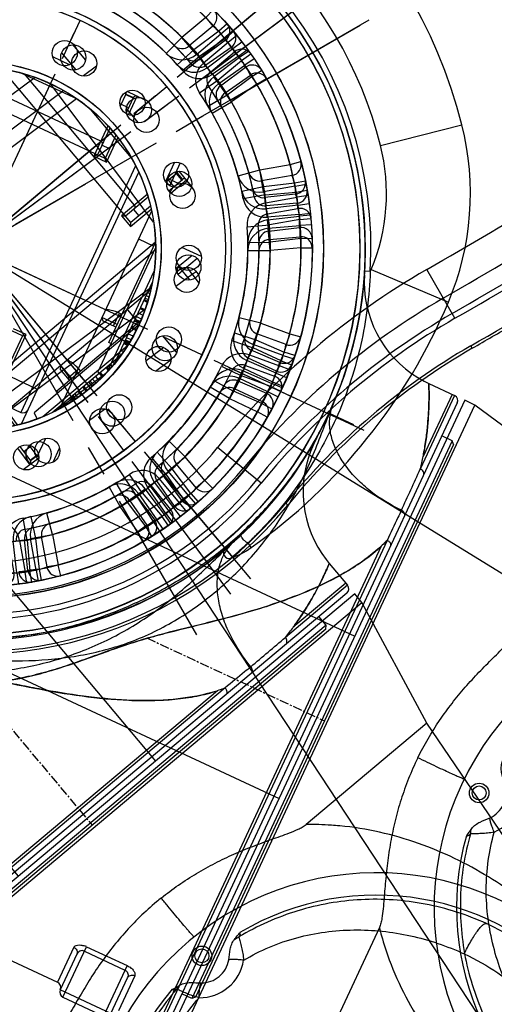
# Model space of a CAD drawing. Header units: millimetres. Extents: x 13799 to 19847, y -398 to 3879.
# Tile 10 of 50: x 15538 to 15623, y 1694 to 1870. Entities that reach past the tile are written whole.
import ezdxf

# ---------------------------------------------------------------- set-up
doc = ezdxf.new("R2010")
doc.units = ezdxf.units.MM
doc.linetypes.add('CENTER', pattern=[0.6, 0.375, -0.075, 0.075, -0.075])
doc.layers.add('1', color=7, linetype='Continuous')
doc.layers.add('dim', color=84, linetype='Continuous', lineweight=9)
doc.styles.add('TXT08', font='txt.shx', dxfattribs={"width": 0.8, "bigfont": 'chineset.shx'})
doc.dimstyles.new('YanXiu', dxfattribs={"dimtxt": 2.5, "dimasz": 2.2, "dimexe": 0.66, "dimexo": 0.66, "dimgap": 0.66, "dimtad": 0, "dimdsep": 46, "dimtxsty": 'TXT08', "dimcen": 0, "dimclrd": 3, "dimclre": 3, "dimclrt": 90, "dimazin": 2, "dimtfac": 1, "dimtofl": 0, "dimtmove": 0, "dimatfit": 3, "dimfxl": 1, "dimtfill": 1, "dimlwd": 5, "dimlwe": 5, "dimarcsym": 0})

# ---------------------------------------------------------------- blocks, each defined once
blk = doc.blocks.new('*D7')
at = {"layer": 'Defpoints', "color": 0, "transparency": 16777216}
for p in [(15928.63, 2952.4), (14148.64, 1396.61), (15530.26, 1396.61)]:
    blk.add_point(p, dxfattribs=at)
at = {"layer": 'dim', "color": 3, "lineweight": 5, "transparency": 16777216}
for p, q in [((15918.64, 2952.4), (14138.64, 2952.4)), ((14148.64, 2912.4), (14148.64, 2251.44)), ((14148.64, 1436.61), (14148.64, 2097.56)), ((15520.27, 1396.61), (14138.64, 1396.61))]:
    blk.add_line(p, q, dxfattribs=at)
at = {"layer": 'dim', "color": 3, "transparency": 16777216}
for points in [[(14141.97, 2912.4), (14155.31, 2912.4), (14148.64, 2952.4)], [(14141.97, 1436.61), (14155.31, 1436.61), (14148.64, 1396.61)]]:
    blk.add_solid(points, dxfattribs=at)
at = {"layer": 'dim', "color": 90, "transparency": 16777216, "insert": (14148.64, 2174.5), "char_height": 50, "attachment_point": 5, "rotation": 90, "style": 'TXT08', "bg_fill": 3, "box_fill_scale": 1.1, "bg_fill_color": 256, "bg_fill_true_color": 13158600, "bg_fill_transparency": 0}
blk.add_mtext('{\\Ftxt,chineset|c134;1556}', dxfattribs=at)
blk = doc.blocks.new('*D8')
at = {"layer": 'Defpoints', "color": 0, "transparency": 16777216}
for p in [(15035.74, 2059.51), (16028.63, 1699.51), (16028.63, 1219.02)]:
    blk.add_point(p, dxfattribs=at)
at = {"layer": 'dim', "color": 3, "lineweight": 5, "transparency": 16777216}
for p, q in [((15035.74, 2049.51), (15035.74, 1209.03)), ((16028.63, 1689.51), (16028.63, 1209.03)), ((15075.74, 1219.02), (15468.85, 1219.02)), ((15988.63, 1219.02), (15595.53, 1219.02))]:
    blk.add_line(p, q, dxfattribs=at)
at = {"layer": 'dim', "color": 3, "transparency": 16777216}
for points in [[(15075.74, 1225.69), (15075.74, 1212.36), (15035.74, 1219.02)], [(15988.63, 1225.69), (15988.63, 1212.36), (16028.63, 1219.02)]]:
    blk.add_solid(points, dxfattribs=at)
at = {"layer": 'dim', "color": 90, "transparency": 16777216, "insert": (15532.19, 1219.02), "char_height": 50, "attachment_point": 5, "style": 'TXT08', "bg_fill": 3, "box_fill_scale": 1.1, "bg_fill_color": 256, "bg_fill_true_color": 13158600, "bg_fill_transparency": 0}
blk.add_mtext('{\\Ftxt,chineset|c134;993}', dxfattribs=at)
blk = doc.blocks.new('0210')
at = {"color": 7, "linetype": 'Continuous'}
for p, q in [((-79, 104.55), (-79, 114.5)), ((-71, 114.5), (-79, 114.5)), ((-71, 114.5), (-71, 104.55)), ((-80, 113.5), (-80, 106.49)), ((-80, 113.5), (-70, 113.5)), ((-70, 106.49), (-70, 113.5)), ((-90, -11.5), (-90, 111.5)), ((-89, 16.05), (-89, 112.5)), ((-88.5, 17.41), (-88.5, 112.5)), ((-81, 105.6), (-81, 112.5)), ((-69, 105.6), (-69, 112.5)), ((-31, 112.5), (-69, 112.5)), ((-71, 105.42), (-79, 105.42)), ((-71, 104.55), (-79, 104.55)), ((-34.62, 49.62), (-33.47, 47.98)), ((-33.47, 47.98), (-31.74, 48.98)), ((-30.71, 43.19), (-33.47, 47.98)), ((-27.25, 45.19), (-30.71, 43.19)), ((-30.71, 43.19), (-28.39, 39.93)), ((-49.62, 34.62), (-47.98, 33.47)), ((-48.98, 31.74), (-47.98, 33.47)), ((-47.98, 33.47), (-43.19, 30.71)), ((-44.19, 28.98), (-48.98, 31.74)), ((-51.87, 31.14), (-50.16, 30.11)), ((-45.19, 27.25), (-50.16, 30.11)), ((-43.19, 30.71), (-45.19, 27.25)), ((-43.19, 30.71), (-39.93, 28.39)), ((-51.16, 28.38), (-52.9, 29.35)), ((-51.16, 28.38), (-46.19, 25.52)), ((-29, 28.6), (-29, 25.85)), ((-26, 25.34), (-26, 29.11)), ((-52.98, 24.81), (-51.98, 26.54)), ((-51.98, 26.54), (-47.19, 23.78)), ((-54.79, 25.66), (-54.78, 25.66)), ((-54.78, 25.66), (-52.98, 24.81)), ((-48.19, 22.05), (-52.98, 24.81)), ((-46.19, 25.52), (-48.19, 22.05)), ((-21, 24.8), (-21, -24.8)), ((22.94, 23), (-20, 23)), ((-20, -25.6), (-20, 23)), ((-15, 23), (-15, 10)), ((-48.19, 22.05), (-44.56, 20.39)), ((-14.5, 10.5), (-14.5, 22.5)), ((-26, -19.49), (-26, 19.49)), ((-21, 18), (27.05, 18)), ((28.6, 13.02), (28.6, 15.41)), ((28.6, 13), (-12.5, 13)), ((29.77, 13.02), (28.6, 13.02)), ((28.6, -15.41), (28.6, 13)), ((37.02, 13.02), (34.12, 13.02)), ((-29.4, 10.59), (-30.61, 10.91)), ((-29.4, -13.82), (-29.4, 10.59)), ((-30.95, -9.89), (-30.95, 9.89)), ((-15, 10), (-12.5, 10)), ((-14.5, 10.5), (30.74, 10.5)), ((-31.5, 7.37), (-31.65, 7.37)), ((-31.5, -7.96), (-31.5, 7.96)), ((-31.5, 5.36), (-32.05, 5.36)), ((-31.5, 6.05), (-31.92, 6.05)), ((-31.5, 6.36), (-31.86, 6.36)), ((-31.84, 6.43), (-31.5, 6.43)), ((-60.28, 5.17), (-58.29, 5)), ((-58.29, 3), (-58.29, 5)), ((-52.76, 5), (-58.29, 5)), ((-52.76, 5), (-52.76, 1)), ((-52.76, 5), (-48.78, 4.62)), ((-31.5, 3.87), (-32.27, 3.87)), ((-31.5, 4.07), (-32.24, 4.07)), ((-29.4, 5), (-29, 5)), ((-29, 5), (-29, -14.67)), ((52.76, 5), (48.78, 4.62)), ((58.29, 5), (52.76, 5)), ((52.76, 1), (52.76, 5)), ((60.27, 5.17), (58.29, 5)), ((58.29, 5), (58.29, 3)), ((60.28, 5.17), (60.27, 5.17)), ((-89, -12.5), (-89, 1.99)), ((-52.76, 3), (-58.29, 3)), ((-31.5, 2.14), (-32.42, 2.14)), ((-31.5, 2.86), (-32.36, 2.86)), ((-31.5, 3.31), (-32.32, 3.31)), ((-32.3, 3.5), (-31.5, 3.5)), ((-29, 2), (-26.5, 2)), ((-28.5, 2), (-28.5, -0.54)), ((-26.5, 2), (-26, 1.5)), ((58.29, 3), (52.76, 3)), ((-70.09, 0.31), (-70.08, 0.23)), ((-70.08, 0.23), (-70.07, -0.01)), ((-60.49, 1.03), (-58.49, 1)), ((-58.49, 1), (-52.76, 1)), ((-31.5, 0.78), (-32.48, 0.78)), ((-31.5, 1), (-32.47, 1)), ((-29, 1.5), (-26, 1.5)), ((52.76, 1), (58.49, 1)), ((58.49, 1), (60.49, 1.03)), ((-88.5, -12.5), (-88.5, -0.27)), ((-70.07, -0.01), (-70.07, -0.05)), ((-70.03, -0.56), (-70.03, -0.73)), ((-58.49, -1), (-60.49, -1.03)), ((-52.76, -1), (-58.49, -1)), ((-52.76, -1), (-52.76, -5)), ((-31.5, -0.39), (-32.49, -0.39)), ((-32.49, -0.41), (-31.5, -0.41)), ((-31.5, -0.74), (-32.48, -0.74)), ((-31.5, -1.29), (-32.46, -1.29)), ((-28.5, -0.54), (-29, -0.54)), ((58.49, -1), (52.76, -1)), ((52.76, -5), (52.76, -1)), ((60.49, -1.03), (58.49, -1)), ((-58.29, -5), (-58.29, -3)), ((-58.29, -3), (-52.76, -3)), ((-31.5, -1.97), (-32.44, -1.97)), ((-31.5, -2.85), (-32.36, -2.85)), ((-31.5, -3.07), (-32.34, -3.07)), ((52.76, -3), (58.29, -3)), ((58.29, -3), (58.29, -5)), ((-58.29, -5), (-60.28, -5.17)), ((-58.29, -5), (-52.76, -5)), ((-48.78, -4.62), (-52.76, -5)), ((-31.5, -4.41), (-32.19, -4.41)), ((-31.5, -4.59), (-32.16, -4.59)), ((-31.5, -4.91), (-32.11, -4.91)), ((48.78, -4.62), (52.76, -5)), ((52.76, -5), (58.29, -5)), ((58.29, -5), (60.27, -5.17)), ((60.27, -5.17), (60.27, -5.17)), ((-31.5, -5.41), (-32.04, -5.41)), ((-31.5, -6.01), (-31.93, -6.01)), ((-31.5, -6.58), (-31.81, -6.58)), ((-31.5, -7.11), (-31.7, -7.11)), ((-31.5, -7.31), (-31.66, -7.31)), ((-83.93, -12.5), (-89, -12.5)), ((-26, -14), (-29, -14)), ((-37.51, -15.87), (-33.63, -15.87)), ((-44.56, -20.39), (-48.19, -22.05)), ((44.56, -20.39), (48.19, -22.05)), ((-52.98, -24.81), (-48.19, -22.05)), ((-48.19, -22.05), (-46.19, -25.52)), ((46.19, -25.52), (48.19, -22.05)), ((48.19, -22.05), (52.98, -24.81)), ((-65.29, -25.24), (-65.82, -24.01)), ((-47.19, -23.78), (-51.98, -26.54)), ((-12.5, -24), (-15, -24)), ((-15, -24), (-15, -28.82)), ((-14.5, -24.5), (21.34, -24.5)), ((-14.5, -29.08), (-14.5, -24.5)), ((-13, -29.78), (-13, -24.5)), ((-12.5, -29.99), (-12.5, -24)), ((51.98, -26.54), (47.19, -23.78)), ((-54.78, -25.66), (-54.79, -25.66)), ((-52.98, -24.81), (-54.78, -25.66)), ((-51.98, -26.54), (-52.98, -24.81)), ((-46.19, -25.52), (-51.16, -28.38)), ((-29.11, -26), (-26, -26)), ((-27, -29.46), (-27, -25)), ((-26, -29.11), (-26, -25.34)), ((28.6, -27), (28.6, -25.45)), ((51.16, -28.38), (46.19, -25.52)), ((52.98, -24.81), (51.98, -26.54)), ((52.98, -24.81), (54.79, -25.66)), ((-50.16, -30.11), (-45.19, -27.25)), ((-45.19, -27.25), (-43.19, -30.71)), ((-14.5, -26.4), (-13, -26.4)), ((-12.5, -27), (18.08, -27)), ((24.97, -27), (28.6, -27)), ((28.6, -27.02), (29.47, -27.02)), ((28.6, -27.02), (28.6, -29)), ((43.19, -30.71), (45.19, -27.25)), ((45.19, -27.25), (50.16, -30.11)), ((-52.9, -29.35), (-51.16, -28.38)), ((-48.98, -31.74), (-44.19, -28.98)), ((-43.19, -30.71), (-39.93, -28.39)), ((39.93, -28.39), (43.19, -30.71)), ((44.19, -28.98), (48.98, -31.74)), ((51.16, -28.38), (52.9, -29.35)), ((69.33, -28.61), (83.2, -34.33)), ((-50.16, -30.11), (-51.87, -31.14)), ((-43.19, -30.71), (-47.98, -33.47)), ((47.98, -33.47), (43.19, -30.71)), ((51.87, -31.14), (50.16, -30.11)), ((-47.98, -33.47), (-48.98, -31.74)), ((-15, -33.34), (-15, -37)), ((-14.5, -33.34), (-14.5, -36.5)), ((-5.67, -32), (5.67, -32)), ((48.98, -31.74), (47.98, -33.47)), ((-47.98, -33.47), (-49.62, -34.62)), ((-12.76, -34.5), (-14.5, -34.5)), ((-13, -36.5), (-13, -34.14)), ((16.71, -34.5), (12.76, -34.5)), ((47.98, -33.47), (49.61, -34.61)), ((49.61, -34.61), (49.62, -34.62)), ((-14.5, -36.4), (-13, -36.4)), ((-13, -36.5), (-14.5, -36.5)), ((-16.47, -37), (-13, -37)), ((-1.67, -37), (1.67, -37)), ((13, -37), (16.47, -37)), ((-28.39, -39.93), (-30.71, -43.19)), ((28.39, -39.93), (30.71, -43.19)), ((-33.47, -47.98), (-30.71, -43.19)), ((-30.71, -43.19), (-27.25, -45.19)), ((27.25, -45.19), (30.71, -43.19)), ((30.71, -43.19), (33.47, -47.98)), ((-28.98, -44.19), (-31.74, -48.98)), ((-27.25, -45.19), (-30.11, -50.16)), ((-20.39, -44.56), (-22.05, -48.19)), ((20.39, -44.56), (22.05, -48.19)), ((30.11, -50.16), (27.25, -45.19)), ((31.74, -48.98), (28.98, -44.19)), ((54.42, -45.6), (53.65, -44.96)), ((54.74, -45.41), (62.35, -58.34)), ((-28.38, -51.16), (-25.52, -46.19)), ((-26.54, -51.98), (-23.78, -47.19)), ((-25.52, -46.19), (-22.05, -48.19)), ((22.05, -48.19), (25.52, -46.19)), ((23.78, -47.19), (26.54, -51.98)), ((25.52, -46.19), (28.38, -51.16)), ((-33.47, -47.98), (-34.61, -49.61)), ((-31.74, -48.98), (-33.47, -47.98)), ((-22.05, -48.19), (-24.81, -52.98)), ((-4.62, -48.78), (-5, -52.76)), ((5, -52.76), (4.62, -48.78)), ((24.81, -52.98), (22.05, -48.19)), ((33.47, -47.98), (31.74, -48.98)), ((34.61, -49.61), (33.47, -47.98)), ((-34.61, -49.61), (-34.62, -49.62)), ((-31.14, -51.87), (-30.11, -50.16)), ((30.11, -50.16), (31.14, -51.87)), ((34.62, -49.62), (34.61, -49.61)), ((-28.38, -51.16), (-29.35, -52.9)), ((-24.81, -52.98), (-26.54, -51.98)), ((-5, -52.76), (-1, -52.76)), ((-5, -52.76), (-5, -58.29)), ((-3, -52.76), (-3, -58.29)), ((-1, -58.49), (-1, -52.76)), ((1, -52.76), (5, -52.76)), ((1, -52.76), (1, -58.49)), ((3, -58.29), (3, -52.76)), ((5, -58.29), (5, -52.76)), ((26.54, -51.98), (24.81, -52.98)), ((29.35, -52.9), (28.38, -51.16)), ((-24.81, -52.98), (-25.66, -54.79)), ((24.81, -52.98), (25.66, -54.79)), ((39.13, -58.04), (39.24, -57.97)), ((-5, -58.29), (-5.17, -60.27)), ((-3, -58.29), (-5, -58.29)), ((-1.03, -60.49), (-1, -58.49)), ((1, -58.49), (1.03, -60.49)), ((5, -58.29), (3, -58.29)), ((5, -58.29), (5.17, -60.27)), ((7.94, -72.49), (7.96, -71.48))]:
    blk.add_line(p, q, dxfattribs=at)
at = {"color": 1, "linetype": 'CENTER', "ltscale": 71.12}
for p, q in [((0, -77), (0, 77)), ((-77, 0), (77, 0))]:
    blk.add_line(p, q, dxfattribs=at)
at = {"color": 1, "linetype": 'CENTER', "ltscale": 4.376212}
blk.add_line((-57.46, 50), (-92.5, 50), dxfattribs=at)
at = {"color": 7, "linetype": 'Continuous'}
for points in [[(-65.82, -24.01), (-66.44, -22.8), (-67.13, -21.64), (-67.91, -20.53), (-68.76, -19.47), (-69.68, -18.46), (-70.67, -17.52), (-71.72, -16.65), (-72.83, -15.86), (-74, -15.14), (-75.2, -14.5), (-76.45, -13.95), (-77.73, -13.49), (-79.03, -13.11), (-80.35, -12.82), (-81.68, -12.63), (-83.02, -12.52), (-83.93, -12.5)], [(38.07, -58.74), (38.19, -58.67), (38.39, -58.54), (38.61, -58.39), (38.86, -58.22), (39.13, -58.04)]]:
    blk.add_lwpolyline(points, dxfattribs=at)
for centre, radius in [((0, 0), 69), ((0, 0), 62.5), ((0, 0), 60.5), ((0, 0), 46), ((0, 0), 45), ((0, 0), 33.5), ((0, 0), 32.5), ((-27.22, 27.22), 2.25), ((-35.57, 14.73), 2.25), ((35.57, 14.73), 2.25), ((-38.5, 0), 2.25), ((38.5, 0), 2.25), ((-35.57, -14.73), 2.25), ((35.57, -14.73), 2.25), ((-27.22, -27.22), 2.25), ((27.22, -27.22), 2.25), ((-14.73, -35.57), 2.25), ((14.73, -35.57), 2.25), ((0, -38.5), 2.25)]:
    blk.add_circle(centre, radius, dxfattribs=at)
for centre, radius, start, end in [((-71, 113.5), 1, 0, 90), ((-69, 113.5), 1, 180, 270), ((-71, 108.14), 3.6, 269.9741, 276.0386), ((0, 0), 90, 337.5768, 45), ((0, 0), 70, 180.2581, 47.3485), ((-33.47, 47.98), 2, 30, 124.9031), ((0, 0), 71, 320.0368, 44.767), ((0, 0), 75, 337.5768, 41.8103), ((0, 0), 58.5, 124.9031, 145.0969), ((-30.71, 43.19), 2, 305.4133, 30), ((-30.71, 43.19), 4, 305.4133, 30), ((0, 0), 53, 125.4133, 144.5867), ((0, 0), 51, 125.4133, 144.5867), ((0, 0), 49, 125.4133, 144.5867), ((-47.98, 33.47), 2, 145.0969, 240), ((0, 0), 58.5, 149.0205, 150.9795), ((-43.19, 30.71), 4, 240, 324.5867), ((-43.19, 30.71), 2, 240, 324.5867), ((-52.98, 24.81), 2, 60, 154.9031), ((0, 0), 58.5, 154.9031, 175.0969), ((-48.19, 22.05), 4, 335.4133, 60), ((0, 0), 58.5, 4.9031, 25.0969), ((-48.19, 22.05), 2, 335.4133, 60), ((-20, 22), 1, 90, 180), ((0, 0), 53, 155.4133, 174.5867), ((0, 0), 51, 155.4133, 174.5867), ((0, 0), 51, 5.4133, 24.5867), ((0, 0), 53, 5.4133, 24.5867), ((0, 0), 49, 155.4133, 174.5867), ((0, 0), 49, 5.4133, 24.5867), ((-63.34, 7.31), 27.11, 157.1605, 157.9959), ((962.05, 12.09), 1051.1, 180.10839, 180.55083), ((-58.29, 5), 2, 175.0969, 270), ((-52.76, 5), 2, 270, 354.5867), ((-52.76, 5), 4, 270, 354.5867), ((52.76, 5), 4, 185.4133, 270), ((52.76, 5), 2, 185.4133, 270), ((58.29, 5), 2, 270, 4.9031), ((-36.73, 12.36), 53.29, 191.229, 193.7183), ((-3.2, -0.01), 66.8, 179.9878, 180.2582), ((0, 0), 58.5, 179.0205, 180.9795), ((0, 0), 58.5, 359.0205, 0.9795), ((-36.38, 12.44), 53.65, 193.713, 194.2278), ((-78.51, -2.4), 8.55, 12.8429, 13.7171), ((-132.62, -4.07), 62.69, 3.2131, 3.6812), ((-127.08, -3.78), 57.14, 1.7106, 3.0621), ((-52.76, -5), 4, 5.4133, 90), ((52.76, -5), 4, 90, 174.5867), ((-58.29, -5), 2, 90, 184.9031), ((-52.76, -5), 2, 5.4133, 90), ((52.76, -5), 2, 90, 174.5867), ((58.29, -5), 2, 0, 90), ((0, 0), 58.5, 184.9031, 205.0969), ((0, 0), 53, 185.4133, 204.5867), ((0, 0), 51, 185.4133, 204.5867), ((0, 0), 49, 185.4133, 204.5867), ((0, 0), 49, 335.4133, 354.5867), ((0, 0), 51, 335.4133, 354.5867), ((0, 0), 53, 335.4133, 354.5867), ((0, 0), 58.5, 334.9031, 355.0969), ((-89, -11.5), 1, 180, 270), ((-48.19, -22.05), 4, 300, 24.5867), ((48.19, -22.05), 4, 155.4133, 240), ((-48.19, -22.05), 2, 300, 24.5867), ((48.19, -22.05), 2, 155.4133, 240), ((-52.98, -24.81), 2, 205.0969, 300), ((-27, -26), 1, 0, 90), ((52.98, -24.81), 2, 240, 334.9031), ((-43.19, -30.71), 4, 35.4133, 120), ((-12.5, -26.5), 0.5, 180, 270), ((43.19, -30.71), 4, 60, 144.5867), ((0, 0), 58.5, 209.0205, 210.9795), ((-43.19, -30.71), 2, 35.4133, 120), ((0, 0), 51, 215.4133, 234.5867), ((0, 0), 49, 215.4133, 234.5867), ((0, 0), 49, 305.4133, 324.5867), ((0, 0), 51, 305.4133, 324.5867), ((43.19, -30.71), 2, 60, 144.5867), ((0, 0), 58.5, 329.0205, 330.9795), ((36.98, -15.26), 35, 300.5017, 337.5768), ((0, 0), 53, 215.4133, 234.5867), ((0, 0), 53, 305.4133, 324.5867), ((-47.98, -33.47), 2, 120, 214.9031), ((47.98, -33.47), 2, 325.0969, 60), ((0, 0), 58.5, 214.9031, 235.0969), ((0, 0), 58.5, 304.9031, 325.0969), ((36.98, -15.26), 50, 300.5017, 337.5768), ((-15, -36.5), 0.5, 270, 0), ((-12.5, -36.5), 0.5, 180, 221.6091), ((-30.71, -43.19), 4, 330, 54.5867), ((30.71, -43.19), 4, 125.4133, 210), ((-30.71, -43.19), 2, 330, 54.5867), ((30.71, -43.19), 2, 125.4133, 210), ((-22.05, -48.19), 4, 65.4133, 150), ((0, 0), 49, 245.4133, 264.5867), ((0, 0), 49, 275.4133, 294.5867), ((22.05, -48.19), 4, 30, 114.5867), ((10.33, 29.97), 87.49, 300.2573, 300.5017), ((-22.05, -48.19), 2, 65.4133, 150), ((0, 0), 51, 245.4133, 264.5867), ((0, 0), 51, 275.4133, 294.5867), ((22.05, -48.19), 2, 30, 114.5867), ((-33.47, -47.98), 2, 235.0969, 330), ((0, 0), 53, 245.4133, 264.5867), ((-5, -52.76), 4, 0, 84.5867), ((5, -52.76), 4, 95.4133, 180), ((0, 0), 53, 275.4133, 294.5867), ((33.47, -47.98), 2, 210, 304.9031), ((0, 0), 58.5, 239.0205, 240.9795), ((-5, -52.76), 2, 0, 84.5867), ((5, -52.76), 2, 95.4133, 180), ((0, 0), 58.5, 299.0205, 300.9795), ((-24.81, -52.98), 2, 150, 244.9031), ((24.81, -52.98), 2, 295.0969, 30), ((0, 0), 58.5, 244.9031, 265.0969), ((0, 0), 58.5, 274.9031, 295.0969), ((-5, -58.29), 2, 270, 0), ((0, 0), 58.5, 269.0205, 270.9795), ((5, -58.29), 2, 180, 270), ((10.33, 29.97), 102.49, 268.662, 300.5017), ((4.17, -70.88), 1, 93.3645, 252.8762), ((8.29, -57.5), 15, 252.8762, 268.662), ((-0.54, -1.54), 70.46, 276.9307, 278.8761)]:
    blk.add_arc(centre, radius, start, end, dxfattribs=at)
for points, knots in [([(-80, 106.49), (-80, 106.37), (-80.05, 106.14), (-80.28, 105.84), (-80.61, 105.65), (-80.87, 105.6), (-81, 105.6)], [0, 0, 0, 0, 0.236379, 0.480835, 0.736594, 1, 1, 1, 1]), ([(-79, 104.55), (-79.27, 104.55), (-79.78, 104.6), (-80.35, 104.81), (-80.69, 105.04), (-80.91, 105.25), (-81, 105.47), (-81, 105.6)], [0, 0, 0, 0, 0.333663, 0.618188, 0.735773, 0.836423, 1, 1, 1, 1]), ([(-79, 105.42), (-79.16, 105.42), (-79.46, 105.5), (-79.86, 105.86), (-80, 106.25), (-80, 106.49)], [0, 0, 0, 0, 0.292459, 0.551922, 1, 1, 1, 1]), ([(-71, 105.42), (-70.86, 105.42), (-70.58, 105.49), (-70.16, 105.82), (-70, 106.23), (-70, 106.49)], [0, 0, 0, 0, 0.259685, 0.516073, 1, 1, 1, 1]), ([(-69, 105.6), (-69, 105.48), (-69.1, 105.22), (-69.45, 104.91), (-69.97, 104.68), (-70.39, 104.59), (-70.62, 104.57)], [0, 0, 0, 0, 0.169941, 0.386071, 0.665184, 1, 1, 1, 1]), ([(-69, 105.6), (-69.12, 105.6), (-69.38, 105.64), (-69.72, 105.84), (-69.95, 106.14), (-70, 106.38), (-70, 106.49)], [0, 0, 0, 0, 0.252984, 0.519042, 0.773068, 1, 1, 1, 1]), ([(23.34, 74.63), (17.94, 76.41), (9.44, 78.03), (-1.97, 78.35), (-10.53, 77.69), (-18.94, 76.09), (-27.06, 73.49), (-34.73, 69.8), (-40.59, 65.8), (-44.9, 62.13), (-48, 59.2), (-51.02, 56.17), (-54.06, 53.15), (-57.23, 50.26), (-61.59, 46.57), (-67.2, 42.16), (-73.7, 36.66), (-78.74, 31.74), (-82.35, 27.53), (-84.79, 24.28), (-86.89, 20.93), (-88.03, 18.59), (-88.5, 17.41)], [0, 0, 0, 0, 0.126001, 0.18938, 0.252719, 0.31585, 0.378684, 0.441266, 0.503827, 0.535212, 0.566694, 0.598284, 0.629937, 0.661628, 0.693335, 0.756641, 0.819633, 0.881873, 0.91248, 0.942529, 0.971796, 1, 1, 1, 1]), ([(-88.33, 17.83), (-87.46, 19.89), (-85.14, 23.98), (-80.66, 29.68), (-75.31, 35.17), (-70.37, 39.51), (-66.21, 42.91), (-61.97, 46.3), (-57.78, 49.73), (-53.84, 53.38), (-51.01, 56.18), (-48.22, 58.98), (-45.36, 61.71), (-42.33, 64.34), (-37.98, 67.66), (-31.94, 71.31), (-23.9, 74.66), (-15.22, 76.95), (-6.11, 78.17), (3.16, 78.34), (12.36, 77.45), (18.34, 76.13), (21.25, 75.28)], [0, 0, 0, 0, 0.050539, 0.105438, 0.163556, 0.22349, 0.254023, 0.284797, 0.346195, 0.376368, 0.406222, 0.435939, 0.465719, 0.49579, 0.526404, 0.589375, 0.654617, 0.722468, 0.791708, 0.861952, 0.931544, 1, 1, 1, 1]), ([(32.16, 66.04), (29.27, 67.12), (23.34, 68.96), (14.23, 70.8), (4.97, 71.74), (-4.33, 71.78), (-13.58, 70.9), (-22.71, 69.12), (-31.61, 66.43), (-40.16, 62.76), (-48.15, 58.01), (-54.14, 53.06), (-58.27, 48.44), (-61.02, 44.7), (-63.44, 40.73), (-65.52, 36.59), (-67.27, 32.29), (-68.66, 27.86), (-69.69, 23.33), (-70.36, 18.73), (-70.67, 14.1), (-70.67, 9.47), (-70.43, 4.87), (-70.19, 1.82), (-70.09, 0.31)], [0, 0, 0, 0, 0.062574, 0.125162, 0.187749, 0.250337, 0.312925, 0.375513, 0.438091, 0.50061, 0.563052, 0.625513, 0.656809, 0.688097, 0.719364, 0.750612, 0.781854, 0.813104, 0.844374, 0.875665, 0.906962, 0.938213, 0.969312, 1, 1, 1, 1]), ([(30, 63.08), (27.36, 64.36), (21.92, 66.58), (10.58, 69.58), (-4.18, 70.58), (-18.72, 67.82), (-29.62, 63.47), (-37.32, 59.18), (-44.41, 53.95), (-50.8, 47.88), (-56.44, 41.11), (-61.23, 33.72), (-65.06, 25.78), (-67.88, 17.43), (-69.61, 8.79), (-70, 2.93), (-70, 0)], [0, 0, 0, 0, 0.062533, 0.125065, 0.249881, 0.374696, 0.437229, 0.499759, 0.562293, 0.624833, 0.687376, 0.749915, 0.812449, 0.874976, 0.937493, 1, 1, 1, 1]), ([(-48.98, 31.74), (-48.98, 31.74), (-48.98, 31.74), (-48.98, 31.73), (-48.99, 31.72), (-49.01, 31.7), (-49.04, 31.67), (-49.08, 31.62), (-49.13, 31.55), (-49.22, 31.44), (-49.36, 31.26), (-49.54, 31.02), (-49.74, 30.74), (-49.95, 30.44), (-50.09, 30.22), (-50.16, 30.11)], [0, 0, 0, 0, 0.001238, 0.004927, 0.011034, 0.019523, 0.043519, 0.076699, 0.118879, 0.169779, 0.29428, 0.446367, 0.618495, 0.805891, 1, 1, 1, 1]), ([(-51.16, 28.38), (-51.22, 28.26), (-51.33, 28.04), (-51.49, 27.7), (-51.64, 27.39), (-51.75, 27.11), (-51.84, 26.91), (-51.89, 26.77), (-51.92, 26.7), (-51.94, 26.63), (-51.96, 26.59), (-51.97, 26.57), (-51.97, 26.56), (-51.97, 26.55), (-51.98, 26.55), (-51.98, 26.54)], [0, 0, 0, 0, 0.193908, 0.380999, 0.553832, 0.705199, 0.830365, 0.880984, 0.92309, 0.956533, 0.980623, 0.989083, 0.99514, 0.998783, 1, 1, 1, 1]), ([(-90, 16.59), (-90, 16.52), (-89.94, 16.38), (-89.77, 16.23), (-89.46, 16.09), (-89.19, 16.05), (-89, 16.05)], [0, 0, 0, 0, 0.179925, 0.345456, 0.542319, 1, 1, 1, 1]), ([(-89.05, 10.1), (-89.05, 10.58), (-89.05, 12.56), (-89.02, 14.54), (-89, 16.05)], [0, 0, 0, 0, 0.241382, 1, 1, 1, 1]), ([(-89, 16.05), (-88.96, 16.17), (-88.8, 16.64), (-88.62, 17.11), (-88.48, 17.46)], [0, 0, 0, 0, 0.24702, 1, 1, 1, 1]), ([(-90, 10.74), (-90, 10.66), (-89.94, 10.48), (-89.72, 10.27), (-89.41, 10.14), (-89.17, 10.11), (-89.05, 10.1)], [0, 0, 0, 0, 0.198691, 0.430099, 0.701999, 1, 1, 1, 1]), ([(-89.05, 10.1), (-86.9, 10.08), (-83.66, 9.71), (-79.55, 8.49), (-76.71, 7.21), (-74.26, 5.62), (-72.31, 3.78), (-70.93, 1.77), (-70.37, 0.33), (-70.2, -0.37)], [0, 0, 0, 0, 0.280026, 0.421399, 0.557648, 0.68496, 0.801104, 0.905574, 1, 1, 1, 1]), ([(-14.5, 10.5), (-14.52, 10.48), (-14.69, 10.32), (-14.85, 10.15), (-15, 10)], [0, 0, 0, 0, 0.107052, 1, 1, 1, 1]), ([(-90, 2.75), (-90, 2.65), (-89.94, 2.44), (-89.71, 2.19), (-89.38, 2.02), (-89.13, 1.99), (-89, 1.99)], [0, 0, 0, 0, 0.219142, 0.4575, 0.720648, 1, 1, 1, 1]), ([(-58.29, 3), (-58.29, 3), (-58.29, 2.99), (-58.29, 2.99), (-58.29, 2.98), (-58.29, 2.95), (-58.3, 2.91), (-58.31, 2.84), (-58.33, 2.76), (-58.35, 2.61), (-58.38, 2.4), (-58.41, 2.1), (-58.45, 1.76), (-58.47, 1.39), (-58.49, 1.13), (-58.49, 1)], [0, 0, 0, 0, 0.001238, 0.004927, 0.011034, 0.019523, 0.043519, 0.076699, 0.118879, 0.169779, 0.29428, 0.446367, 0.618495, 0.805891, 1, 1, 1, 1]), ([(58.49, 1), (58.49, 1.13), (58.47, 1.39), (58.45, 1.76), (58.41, 2.1), (58.38, 2.4), (58.35, 2.61), (58.33, 2.76), (58.31, 2.84), (58.3, 2.91), (58.29, 2.95), (58.29, 2.98), (58.29, 2.99), (58.29, 2.99), (58.29, 3), (58.29, 3)], [0, 0, 0, 0, 0.193908, 0.380999, 0.553832, 0.705199, 0.830365, 0.880984, 0.92309, 0.956533, 0.980623, 0.989083, 0.99514, 0.998783, 1, 1, 1, 1]), ([(-70.09, 0.31), (-70.08, 0.28), (-70.03, 0.19), (-70, 0.08), (-70, 0)], [0, 0, 0, 0, 0.264278, 1, 1, 1, 1]), ([(-83.93, -12.5), (-83.93, -12.5), (-83.93, -12.48), (-83.94, -12.47), (-83.96, -12.44), (-83.99, -12.38), (-84.03, -12.29), (-84.09, -12.18), (-84.16, -12.04), (-84.24, -11.88), (-84.37, -11.61), (-84.56, -11.22), (-84.82, -10.68), (-85.11, -10.04), (-85.44, -9.31), (-85.79, -8.49), (-86.31, -7.21), (-87, -5.4), (-87.79, -2.96), (-88.27, -1.21), (-88.5, -0.27)], [0, 0, 0, 0, 0.001082, 0.002431, 0.004318, 0.009699, 0.017213, 0.02685, 0.0386, 0.052451, 0.068384, 0.106383, 0.152381, 0.206165, 0.267492, 0.336097, 0.411724, 0.583072, 0.779736, 1, 1, 1, 1]), ([(-88.38, -0.74), (-88.16, -1.64), (-87.68, -3.33), (-86.89, -5.69), (-86.12, -7.7), (-85.42, -9.37), (-84.89, -10.53), (-84.53, -11.28), (-84.32, -11.71), (-84.16, -12.04), (-84.04, -12.28), (-83.97, -12.42), (-83.93, -12.48), (-83.93, -12.5)], [0, 0, 0, 0, 0.220641, 0.418832, 0.590524, 0.734015, 0.848551, 0.894478, 0.932474, 0.962032, 0.983126, 0.995778, 1, 1, 1, 1]), ([(-70.17, -0.5), (-70.14, -0.63), (-70.04, -1.15), (-69.98, -1.68), (-69.97, -2.08)], [0, 0, 0, 0, 0.255739, 1, 1, 1, 1]), ([(-70.07, -0.05), (-70.05, -0.07), (-70.02, -0.15), (-70, -0.25), (-70, -0.32)], [0, 0, 0, 0, 0.262032, 1, 1, 1, 1]), ([(-58.49, -1), (-58.49, -1.13), (-58.47, -1.39), (-58.45, -1.76), (-58.41, -2.1), (-58.38, -2.4), (-58.35, -2.61), (-58.33, -2.76), (-58.31, -2.84), (-58.3, -2.91), (-58.29, -2.95), (-58.29, -2.98), (-58.29, -2.99), (-58.29, -2.99), (-58.29, -3), (-58.29, -3)], [0, 0, 0, 0, 0.193908, 0.380999, 0.553832, 0.705199, 0.830365, 0.880984, 0.92309, 0.956533, 0.980623, 0.989083, 0.99514, 0.998783, 1, 1, 1, 1]), ([(-28.5, -0.54), (-27.98, -0.54), (-27.12, -0.43), (-26.31, -0.16), (-26, -0.05)], [0, 0, 0, 0, 0.612872, 1, 1, 1, 1]), ([(58.29, -3), (58.29, -3), (58.29, -2.99), (58.29, -2.99), (58.29, -2.98), (58.29, -2.95), (58.3, -2.91), (58.31, -2.84), (58.33, -2.76), (58.35, -2.61), (58.38, -2.4), (58.41, -2.1), (58.45, -1.76), (58.47, -1.39), (58.49, -1.13), (58.49, -1)], [0, 0, 0, 0, 0.001238, 0.004927, 0.011034, 0.019523, 0.043519, 0.076699, 0.118879, 0.169779, 0.29428, 0.446367, 0.618495, 0.805891, 1, 1, 1, 1]), ([(-15, -24), (-14.94, -24.06), (-14.78, -24.22), (-14.61, -24.39), (-14.5, -24.5)], [0, 0, 0, 0, 0.333049, 1, 1, 1, 1]), ([(-13, -24.5), (-13, -24.5), (-12.99, -24.49), (-12.98, -24.48), (-12.97, -24.47), (-12.93, -24.44), (-12.89, -24.39), (-12.82, -24.32), (-12.74, -24.25), (-12.64, -24.14), (-12.56, -24.06), (-12.5, -24)], [0, 0, 0, 0, 0.00766, 0.02932, 0.063088, 0.107098, 0.219657, 0.355638, 0.50657, 0.666983, 1, 1, 1, 1]), ([(-51.98, -26.54), (-51.98, -26.55), (-51.97, -26.55), (-51.97, -26.56), (-51.97, -26.57), (-51.96, -26.59), (-51.94, -26.63), (-51.92, -26.7), (-51.89, -26.77), (-51.84, -26.91), (-51.75, -27.11), (-51.64, -27.39), (-51.5, -27.7), (-51.33, -28.04), (-51.22, -28.26), (-51.16, -28.38)], [0, 0, 0, 0, 0.001238, 0.004927, 0.011034, 0.019523, 0.043519, 0.076699, 0.118879, 0.169779, 0.29428, 0.446367, 0.618495, 0.805891, 1, 1, 1, 1]), ([(51.16, -28.38), (51.22, -28.26), (51.33, -28.04), (51.49, -27.7), (51.64, -27.39), (51.75, -27.11), (51.84, -26.91), (51.89, -26.77), (51.92, -26.7), (51.94, -26.63), (51.96, -26.59), (51.97, -26.57), (51.97, -26.56), (51.97, -26.55), (51.98, -26.55), (51.98, -26.54)], [0, 0, 0, 0, 0.193908, 0.380999, 0.553832, 0.705199, 0.830365, 0.880984, 0.92309, 0.956533, 0.980623, 0.989083, 0.99514, 0.998783, 1, 1, 1, 1]), ([(-50.16, -30.11), (-50.09, -30.22), (-49.95, -30.44), (-49.74, -30.74), (-49.54, -31.02), (-49.36, -31.26), (-49.22, -31.44), (-49.13, -31.55), (-49.08, -31.62), (-49.04, -31.67), (-49.01, -31.7), (-48.99, -31.72), (-48.98, -31.73), (-48.98, -31.74), (-48.98, -31.74), (-48.98, -31.74)], [0, 0, 0, 0, 0.193908, 0.380999, 0.553832, 0.705199, 0.830365, 0.880984, 0.92309, 0.956533, 0.980623, 0.989083, 0.99514, 0.998783, 1, 1, 1, 1]), ([(48.98, -31.74), (48.98, -31.74), (48.98, -31.74), (48.98, -31.73), (48.99, -31.72), (49.01, -31.7), (49.04, -31.67), (49.08, -31.62), (49.13, -31.55), (49.22, -31.44), (49.36, -31.26), (49.54, -31.02), (49.74, -30.74), (49.95, -30.44), (50.09, -30.22), (50.16, -30.11)], [0, 0, 0, 0, 0.001238, 0.004927, 0.011034, 0.019523, 0.043519, 0.076699, 0.118879, 0.169779, 0.29428, 0.446367, 0.618495, 0.805891, 1, 1, 1, 1]), ([(54.42, -45.6), (51.68, -49.03), (45.54, -55.37), (34.8, -62.96), (22.95, -68.39), (14.56, -70.49), (10.33, -71.15)], [0, 0, 0, 0, 0.252838, 0.504887, 0.753425, 1, 1, 1, 1]), ([(-31.74, -48.98), (-31.74, -48.98), (-31.74, -48.98), (-31.73, -48.98), (-31.72, -48.99), (-31.7, -49.01), (-31.67, -49.04), (-31.62, -49.08), (-31.55, -49.13), (-31.44, -49.22), (-31.26, -49.36), (-31.02, -49.54), (-30.74, -49.74), (-30.44, -49.95), (-30.22, -50.09), (-30.11, -50.16)], [0, 0, 0, 0, 0.001238, 0.004927, 0.011034, 0.019523, 0.043519, 0.076699, 0.118879, 0.169779, 0.29428, 0.446367, 0.618495, 0.805891, 1, 1, 1, 1]), ([(30.11, -50.16), (30.22, -50.09), (30.44, -49.95), (30.74, -49.74), (31.02, -49.54), (31.26, -49.36), (31.44, -49.22), (31.55, -49.13), (31.62, -49.08), (31.67, -49.04), (31.7, -49.01), (31.72, -48.99), (31.73, -48.98), (31.74, -48.98), (31.74, -48.98), (31.74, -48.98)], [0, 0, 0, 0, 0.193908, 0.380999, 0.553832, 0.705199, 0.830365, 0.880984, 0.92309, 0.956533, 0.980623, 0.989083, 0.99514, 0.998783, 1, 1, 1, 1]), ([(-28.38, -51.16), (-28.26, -51.22), (-28.04, -51.33), (-27.7, -51.49), (-27.39, -51.64), (-27.11, -51.75), (-26.91, -51.84), (-26.77, -51.89), (-26.7, -51.92), (-26.63, -51.94), (-26.59, -51.96), (-26.57, -51.97), (-26.56, -51.97), (-26.55, -51.97), (-26.55, -51.98), (-26.54, -51.98)], [0, 0, 0, 0, 0.193908, 0.380999, 0.553832, 0.705199, 0.830365, 0.880984, 0.92309, 0.956533, 0.980623, 0.989083, 0.99514, 0.998783, 1, 1, 1, 1]), ([(26.54, -51.98), (26.55, -51.98), (26.55, -51.97), (26.56, -51.97), (26.57, -51.97), (26.59, -51.96), (26.63, -51.94), (26.7, -51.92), (26.77, -51.89), (26.91, -51.84), (27.11, -51.75), (27.39, -51.64), (27.7, -51.5), (28.04, -51.33), (28.26, -51.22), (28.38, -51.16)], [0, 0, 0, 0, 0.001238, 0.004927, 0.011034, 0.019523, 0.043519, 0.076699, 0.118879, 0.169779, 0.29428, 0.446367, 0.618495, 0.805891, 1, 1, 1, 1]), ([(-3, -58.29), (-3, -58.29), (-2.99, -58.29), (-2.99, -58.29), (-2.98, -58.29), (-2.95, -58.29), (-2.91, -58.3), (-2.84, -58.31), (-2.76, -58.33), (-2.61, -58.35), (-2.4, -58.38), (-2.1, -58.41), (-1.76, -58.45), (-1.39, -58.47), (-1.13, -58.49), (-1, -58.49)], [0, 0, 0, 0, 0.001238, 0.004927, 0.011034, 0.019523, 0.043519, 0.076699, 0.118879, 0.169779, 0.29428, 0.446367, 0.618495, 0.805891, 1, 1, 1, 1]), ([(1, -58.49), (1.13, -58.49), (1.39, -58.47), (1.76, -58.45), (2.1, -58.41), (2.4, -58.38), (2.61, -58.35), (2.76, -58.33), (2.84, -58.31), (2.91, -58.3), (2.95, -58.29), (2.98, -58.29), (2.99, -58.29), (2.99, -58.29), (3, -58.29), (3, -58.29)], [0, 0, 0, 0, 0.193908, 0.380999, 0.553832, 0.705199, 0.830365, 0.880984, 0.92309, 0.956533, 0.980623, 0.989083, 0.99514, 0.998783, 1, 1, 1, 1]), ([(7.65, -70.55), (7.64, -70.41), (7.63, -70.15), (7.67, -69.86), (7.73, -69.69), (7.78, -69.6), (7.84, -69.56), (7.87, -69.56)], [0, 0, 0, 0, 0.402046, 0.712771, 0.820552, 0.899637, 1, 1, 1, 1]), ([(7.96, -71.48), (7.69, -71.51), (7.15, -71.57), (6.39, -71.64), (5.69, -71.71), (5.09, -71.75), (4.65, -71.78), (4.36, -71.8), (4.19, -71.81), (4.06, -71.82), (3.97, -71.83), (3.92, -71.83), (3.89, -71.83), (3.88, -71.84), (3.87, -71.83)], [0, 0, 0, 0, 0.20295, 0.391792, 0.563373, 0.711596, 0.833969, 0.883309, 0.924325, 0.956991, 0.980817, 0.989205, 0.995201, 1, 1, 1, 1]), ([(7.96, -71.48), (7.93, -71.45), (7.86, -71.35), (7.73, -71.05), (7.67, -70.76), (7.65, -70.55)], [0, 0, 0, 0, 0.138418, 0.3507, 1, 1, 1, 1])]:
    blk.add_open_spline(points, degree=3, knots=knots, dxfattribs=at)
at = {"layer": '1', "color": 7, "linetype": 'Continuous'}
for p, q in [((-92.5, 104.5), (-92, 105)), ((-92.5, -4.5), (-92.5, 104.5)), ((-92, -5), (-92, 105)), ((-92, 105), (-90, 105)), ((-92.5, -4.5), (-92, -5)), ((-92, -5), (-90, -5))]:
    blk.add_line(p, q, dxfattribs=at)
blk = doc.blocks.new('002')
at = {"color": 7, "linetype": 'Continuous'}
for p, q in [((337, 62.5), (337, -62.5)), ((339, -62.5), (339, 62.5)), ((313, 29.34), (313, 57.5)), ((408.75, 16), (339, 16)), ((408.75, -16), (339, -16)), ((313, -57.5), (313, -29.34)), ((259.1, -52.06), (313, -57.5)), ((313, -57.5), (337, -62.5)), ((337, -62.5), (339, -62.5))]:
    blk.add_line(p, q, dxfattribs=at)
for radius in [1.75, 1.25]:
    blk.add_circle((307, 0), radius, dxfattribs=at)
for centre, radius, start, end in [((258.5, 0), 52, 270, 90), ((258.5, 0), 48, 9.4922, 89.9925), ((307.67, 0), 8, 139.4045, 220.5955), ((265.6, 0), 54, 358.8561, 0.0004), ((258.5, 0), 48, 270, 350.5078), ((258.5, 0), 47.2, 270, 295.3749)]:
    blk.add_arc(centre, radius, start, end, dxfattribs=at)
for points, knots in [([(308.96, 33.8), (305.54, 37.18), (297.92, 42.93), (285.15, 48.67), (272.28, 51.65), (263.74, 52.15), (259.7, 52.07)], [0, 0, 0, 0, 0.268146, 0.525415, 0.775265, 1, 1, 1, 1]), ([(305.33, 7.25), (304.73, 11.03), (302.59, 18.48), (296.78, 28.52), (288.74, 36.87), (282.19, 41.01), (278.73, 42.65)], [0, 0, 0, 0, 0.250006, 0.500018, 0.750009, 1, 1, 1, 1]), ([(277.14, 36.14), (280.19, 34.7), (286.02, 31.15), (292.19, 25.21), (296.2, 19.66), (299.51, 13.63), (301.07, 8.61), (301.59, 5.21)], [0, 0, 0, 0, 0.247419, 0.496327, 0.621756, 0.74764, 1, 1, 1, 1]), ([(313, 29.34), (312.68, 29.74), (311.4, 31.28), (310.03, 32.74), (308.96, 33.8)], [0, 0, 0, 0, 0.252552, 1, 1, 1, 1]), ([(319.6, 0), (319.6, 1.34), (319.5, 4), (319.06, 7.95), (318.36, 11.81), (317.42, 15.56), (316.48, 18.57), (315.67, 20.92), (315.05, 22.63), (314.42, 24.32), (313.81, 25.98), (313.35, 27.36), (313.08, 28.48), (313, 29.06), (313, 29.34)], [0, 0, 0, 0, 0.132525, 0.264138, 0.394033, 0.521559, 0.646234, 0.707388, 0.767699, 0.827126, 0.885631, 0.943181, 0.971631, 1, 1, 1, 1]), ([(301.59, 5.21), (301.92, 5.43), (302.58, 5.85), (303.56, 6.4), (304.47, 6.86), (305.06, 7.13), (305.33, 7.25)], [0, 0, 0, 0, 0.281767, 0.548095, 0.790051, 1, 1, 1, 1]), ([(305.84, 7.92), (305.78, 7.91), (305.62, 7.84), (305.44, 7.59), (305.37, 7.37), (305.33, 7.25)], [0, 0, 0, 0, 0.207402, 0.575117, 1, 1, 1, 1]), ([(305.84, 7.92), (305.76, 7.66), (305.66, 7.13), (305.57, 6.59), (305.52, 6.33)], [0, 0, 0, 0, 0.499872, 1, 1, 1, 1]), ([(305.52, 6.33), (305.45, 6.01), (305.22, 5.41), (304.48, 4.35), (303.78, 3.69), (303.37, 3.2)], [0, 0, 0, 0, 0.25002, 0.500019, 1, 1, 1, 1]), ([(301.59, 5.21), (301.82, 5), (302.25, 4.6), (302.8, 4.04), (303.15, 3.61), (303.32, 3.35), (303.36, 3.24), (303.37, 3.2)], [0, 0, 0, 0, 0.339488, 0.648809, 0.877524, 0.951946, 1, 1, 1, 1]), ([(303.37, 3.2), (303, 2.75), (302.41, 1.74), (302.09, 0), (302.41, -1.74), (303, -2.75), (303.37, -3.2)], [0, 0, 0, 0, 0.250088, 0.500018, 0.749936, 1, 1, 1, 1]), ([(310.49, -1.14), (310.49, -1.12), (310.55, -1.11), (310.64, -1.09), (310.83, -1.08), (311.08, -1.07), (311.42, -1.05), (311.83, -1.04), (312.33, -1.04), (313.15, -1.03), (314.35, -1.02), (315.96, -1.03), (317.73, -1.05), (318.96, -1.07), (319.59, -1.08)], [0, 0, 0, 0, 0.004187, 0.015553, 0.034914, 0.062846, 0.099783, 0.145721, 0.20054, 0.264122, 0.415985, 0.594825, 0.792666, 1, 1, 1, 1]), ([(319.59, -1.08), (319.54, -3.65), (319.18, -7.48), (318.21, -12.45), (317.28, -16.05), (316.36, -18.95), (315.57, -21.21), (314.96, -22.86), (314.36, -24.49), (313.77, -26.09), (313.33, -27.43), (313.07, -28.51), (313, -29.07), (313, -29.34)], [0, 0, 0, 0, 0.264133, 0.393935, 0.521351, 0.64595, 0.707091, 0.767408, 0.826864, 0.885423, 0.943057, 0.971563, 1, 1, 1, 1]), ([(301.59, -5.21), (301.82, -5), (302.25, -4.6), (302.8, -4.03), (303.16, -3.61), (303.32, -3.34), (303.36, -3.24), (303.37, -3.2)], [0, 0, 0, 0, 0.3448, 0.65463, 0.88029, 0.953061, 1, 1, 1, 1]), ([(303.37, -3.2), (303.78, -3.69), (304.48, -4.35), (305.22, -5.41), (305.45, -6.01), (305.52, -6.33)], [0, 0, 0, 0, 0.499983, 0.749986, 1, 1, 1, 1]), ([(301.59, -5.21), (301.07, -8.61), (299.51, -13.62), (296.2, -19.66), (292.19, -25.21), (286.02, -31.15), (280.19, -34.7), (277.14, -36.14)], [0, 0, 0, 0, 0.25236, 0.378244, 0.503673, 0.752581, 1, 1, 1, 1]), ([(305.33, -7.25), (305.06, -7.13), (304.47, -6.86), (303.56, -6.4), (302.58, -5.85), (301.92, -5.43), (301.59, -5.21)], [0, 0, 0, 0, 0.209951, 0.451907, 0.718232, 1, 1, 1, 1]), ([(305.52, -6.33), (305.57, -6.59), (305.66, -7.13), (305.76, -7.66), (305.84, -7.92)], [0, 0, 0, 0, 0.500129, 1, 1, 1, 1]), ([(278.73, -42.65), (282.19, -41.01), (288.74, -36.87), (296.78, -28.52), (302.59, -18.48), (304.73, -11.03), (305.33, -7.25)], [0, 0, 0, 0, 0.24999, 0.499982, 0.749995, 1, 1, 1, 1]), ([(305.33, -7.25), (305.35, -7.33), (305.42, -7.52), (305.55, -7.79), (305.75, -7.91), (305.84, -7.92)], [0, 0, 0, 0, 0.286369, 0.68218, 1, 1, 1, 1]), ([(308.96, -33.8), (309.31, -33.45), (310.72, -32.02), (312.05, -30.52), (313, -29.34)], [0, 0, 0, 0, 0.247611, 1, 1, 1, 1]), ([(259.7, -52.07), (263.74, -52.15), (272.28, -51.65), (285.15, -48.67), (297.92, -42.94), (305.54, -37.18), (308.96, -33.8)], [0, 0, 0, 0, 0.224725, 0.47458, 0.731849, 1, 1, 1, 1]), ([(277.14, -36.14), (275.05, -37.13), (270.71, -38.75), (266.16, -39.59), (263.87, -39.81)], [0, 0, 0, 0, 0.50048, 1, 1, 1, 1]), ([(277.14, -36.14), (277.49, -36.92), (277.96, -38.06), (278.47, -39.54), (278.74, -40.49), (278.91, -41.3), (278.97, -41.86), (278.95, -42.22), (278.91, -42.46), (278.81, -42.61), (278.73, -42.65)], [0, 0, 0, 0, 0.371562, 0.537416, 0.682779, 0.803198, 0.8956, 0.930991, 0.959468, 1, 1, 1, 1])]:
    blk.add_open_spline(points, degree=3, knots=knots, dxfattribs=at)
for points in [[(305.33, 7.25), (305.43, 6.95), (305.49, 6.64), (305.52, 6.33)], [(305.52, -6.33), (305.49, -6.64), (305.43, -6.95), (305.33, -7.25)]]:
    blk.add_open_spline(points, degree=3, dxfattribs=at)

msp = doc.modelspace()

# ---------------------------------------------------------------- linework, layer by layer
at = {"color": 1, "linetype": 'CENTER', "ltscale": 97.536}
msp.add_line((15467.908, 1793.507), (16020.086, 2112.307), dxfattribs=at)
at = {"color": 1, "linetype": 'CENTER', "ltscale": 73.66}
for p, q in [((15570.137, 1760.441), (15490.387, 1898.572)), ((15461.196, 1789.632), (15599.327, 1869.382))]:
    msp.add_line(p, q, dxfattribs=at)
at = {"color": 1, "linetype": 'CENTER', "ltscale": 67.056}
for p, q in [((15560.944, 1895.304), (15499.58, 1763.708)), ((15573.578, 1771.245), (15486.945, 1887.769)), ((15576.928, 1773.892), (15483.595, 1885.122)), ((15585.877, 1876.173), (15474.647, 1782.841)), ((15472, 1786.19), (15588.524, 1872.823)), ((15596.06, 1798.824), (15464.464, 1860.188))]:
    msp.add_line(p, q, dxfattribs=at)
at = {"color": 7, "linetype": 'Continuous'}
for p, q in [((15616.27, 1817.009), (15611.235, 1825.73)), ((15619.357, 1811.664), (15619.107, 1812.097)), ((15598.213, 1797.962), (15593.741, 1800.037)), ((15581.634, 1787.551), (15573.834, 1793.921)), ((15586.414, 1783.647), (15586.027, 1783.963))]:
    msp.add_line(p, q, dxfattribs=at)
msp.add_arc((15928.634, 2059.507), 892.892, 19.998743, 209.999928)
for centre, radius, start, end in [((15530.262, 1829.507), 72.5, 99.23864, 320.76136), ((15530.262, 1829.507), 72, 99.23864, 320.76136), ((14642.942, 3502.856), 1952.323, 300.000105, 301.643231), ((14644.357, 3500.413), 1933.757, 300, 300.779056), ((14644.357, 3500.413), 1939.666, 300, 300.837365), ((14644.357, 3500.413), 1942.843, 300, 300.837365), ((14644.357, 3500.413), 1943.828, 300, 300.837365), ((15679.357, 1707.741), 136.243, 120, 140.76136), ((15679.357, 1707.741), 130.334, 120, 140.76136), ((15679.357, 1707.741), 127.157, 120, 140.76136), ((15679.357, 1707.741), 126.172, 120, 140.76136), ((14643.482, 3501.928), 1951.749, 300.000009, 300.243723), ((15679.357, 1707.741), 120.5, 120, 140.76136), ((15679.357, 1707.741), 120, 120, 140.76136), ((15530.262, 1829.507), 56.257, 223.206, 320.76136), ((15530.262, 1829.507), 62.166, 221.11662, 320.76136), ((15530.262, 1829.507), 66.328, 221.11662, 320.76136), ((15530.262, 1829.507), 65.343, 221.11662, 320.76136)]:
    msp.add_arc(centre, radius, start, end, dxfattribs=at)

# ---------------------------------------------------------------- next in the draw order: dimensions: what is measured, and where the dimension line sits
at = {"layer": 'dim'}
dim = msp.add_linear_dim(base=(14148.639, 1396.609), p1=(15928.634, 2952.399), p2=(15530.262, 1396.609), angle=90, text='{\\Ftxt,chineset|c134;1556}', dimstyle='YanXiu', override={"dimtxt": 50, "dimasz": 40, "dimexe": 9.995, "dimexo": 9.995, "dimgap": 9.995}, dxfattribs=at)
dim.commit()
dim.dimension.update_dxf_attribs({"geometry": '*D7', "text_midpoint": (14148.639, 2174.504)})

# ---------------------------------------------------------------- next in the draw order: dimensions: what is measured, and where the dimension line sits
dim = msp.add_linear_dim(base=(16028.634, 1219.025), p1=(15035.741, 2059.507), p2=(16028.634, 1699.507), text='{\\Ftxt,chineset|c134;993}', dimstyle='YanXiu', override={"dimtxt": 50, "dimasz": 40, "dimexe": 9.995, "dimexo": 9.995, "dimgap": 9.995}, dxfattribs=at)
dim.commit()
dim.dimension.update_dxf_attribs({"geometry": '*D8', "text_midpoint": (15532.187, 1219.025)})

# ---------------------------------------------------------------- next in the draw order: linework, layer by layer
for p, q in [((15898.839, 1602.456), (15530.258, 1829.497)), ((15768.385, 1467.923), (15530.288, 1829.461))]:
    msp.add_line(p, q)

# ---------------------------------------------------------------- next in the draw order: block references
for name, p, rotation in [('0210', (15530.257, 1829.503), 36.62999999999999), ('0210', (15530.288, 1829.461), 130), ('0210', (15530.258, 1829.497), 155), ('002', (15898.839, 1602.456), 155), ('002', (15768.385, 1467.923), 130)]:
    msp.add_blockref(name, p, dxfattribs=dict(rotation=rotation))

doc.saveas('drawing.dxf')
